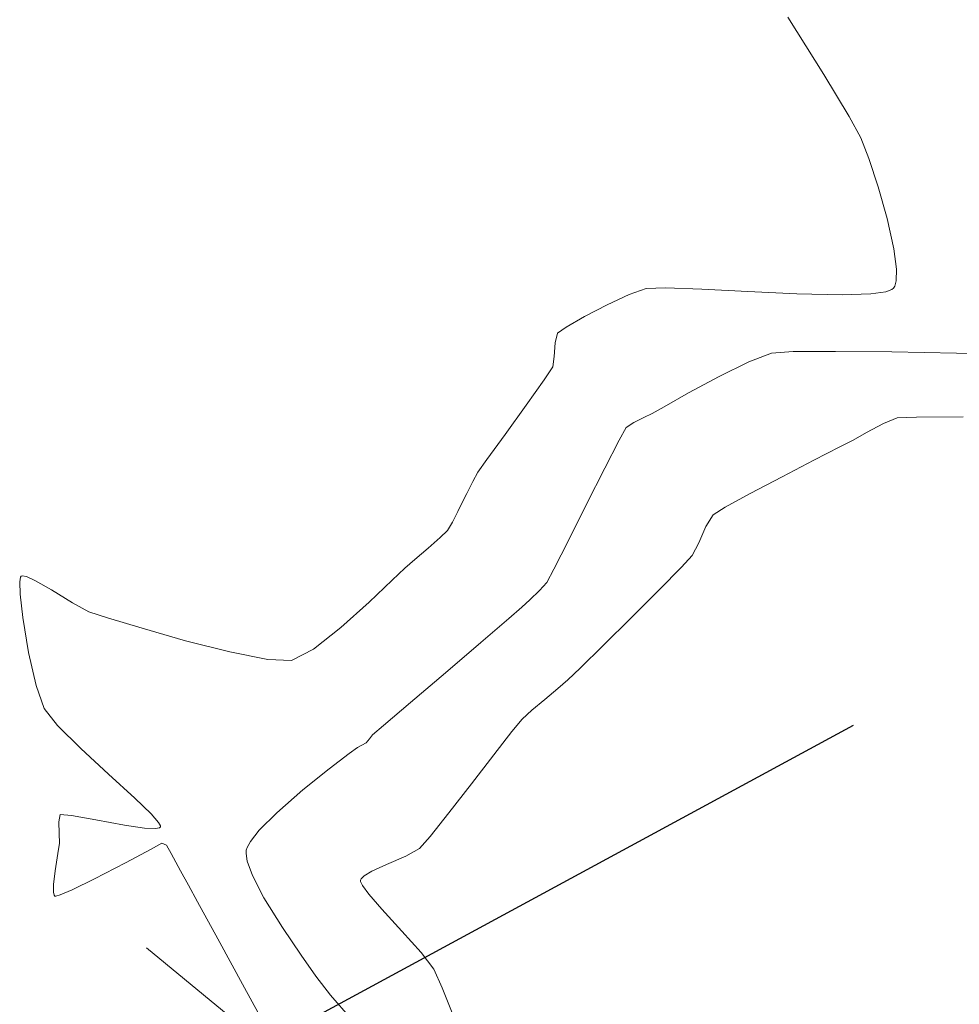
# Model space of a CAD drawing. Header units: metres. Extents: x 1111994 to 1112800, y 1268200 to 1269007.
# Tile 64 of 86: x 1112474 to 1112492, y 1268555 to 1268574. Entities that reach past the tile are written whole.
import ezdxf

# ---------------------------------------------------------------- set-up
doc = ezdxf.new("R2010")
doc.units = ezdxf.units.M
doc.header["$LTSCALE"] = 12.7
doc.header["$MEASUREMENT"] = 0
doc.layers.add('Base', color=251, linetype='Continuous')
doc.layers.add('RED PVC', color=5, linetype='Continuous')

msp = doc.modelspace()

# ---------------------------------------------------------------- linework, layer by layer
at = {"layer": 'Base', "linetype": 'Continuous', "lineweight": 0}
for p, q in [((1112489.755, 1268573.237), (1112489.058, 1268574.358)), ((1112490.249, 1268572.419), (1112489.755, 1268573.237)), ((1112490.478, 1268572.003), (1112490.249, 1268572.419)), ((1112490.633, 1268571.599), (1112490.478, 1268572.003)), ((1112490.816, 1268571.047), (1112490.633, 1268571.599)), ((1112490.991, 1268570.433), (1112490.816, 1268571.047)), ((1112491.124, 1268569.841), (1112490.991, 1268570.433)), ((1112491.175, 1268569.442), (1112491.124, 1268569.841)), ((1112491.168, 1268569.215), (1112491.175, 1268569.442)), ((1112485.966, 1268568.946), (1112486.294, 1268569.064)), ((1112486.294, 1268569.064), (1112486.675, 1268569.078)), ((1112486.675, 1268569.078), (1112487.381, 1268569.051)), ((1112491.084, 1268569.043), (1112491.115, 1268569.07)), ((1112491.115, 1268569.07), (1112491.139, 1268569.108)), ((1112491.139, 1268569.108), (1112491.168, 1268569.215)), ((1112485.533, 1268568.746), (1112485.966, 1268568.946)), ((1112487.381, 1268569.051), (1112488.279, 1268569.005)), ((1112488.279, 1268569.005), (1112489.235, 1268568.961)), ((1112489.235, 1268568.961), (1112490.116, 1268568.943)), ((1112490.116, 1268568.943), (1112490.676, 1268568.961)), ((1112490.676, 1268568.961), (1112490.967, 1268569.001)), ((1112490.967, 1268569.001), (1112491.084, 1268569.043)), ((1112485.092, 1268568.516), (1112485.533, 1268568.746)), ((1112484.738, 1268568.313), (1112485.092, 1268568.516)), ((1112484.569, 1268568.191), (1112484.738, 1268568.313)), ((1112484.522, 1268568.003), (1112484.569, 1268568.191)), ((1112484.504, 1268567.74), (1112484.522, 1268568.003)), ((1112484.473, 1268567.534), (1112484.504, 1268567.74)), ((1112488.299, 1268567.637), (1112488.741, 1268567.804)), ((1112488.741, 1268567.804), (1112489.163, 1268567.833)), ((1112489.163, 1268567.833), (1112489.983, 1268567.839)), ((1112489.983, 1268567.839), (1112491.083, 1268567.827)), ((1112491.083, 1268567.827), (1112492.345, 1268567.806)), ((1112492.345, 1268567.806), (1112493.651, 1268567.783)), ((1112484.308, 1268567.282), (1112484.473, 1268567.534)), ((1112487.717, 1268567.35), (1112488.299, 1268567.637)), ((1112487.123, 1268567.028), (1112487.717, 1268567.35)), ((1112483.958, 1268566.791), (1112484.308, 1268567.282)), ((1112486.646, 1268566.758), (1112487.123, 1268567.028)), ((1112483.545, 1268566.22), (1112483.958, 1268566.791)), ((1112486.413, 1268566.626), (1112486.646, 1268566.758)), ((1112486.251, 1268566.549), (1112486.413, 1268566.626)), ((1112485.908, 1268566.356), (1112486.052, 1268566.451)), ((1112486.052, 1268566.451), (1112486.251, 1268566.549)), ((1112490.591, 1268566.255), (1112490.918, 1268566.432)), ((1112490.918, 1268566.432), (1112491.189, 1268566.544)), ((1112491.189, 1268566.544), (1112491.563, 1268566.556)), ((1112491.563, 1268566.556), (1112492.472, 1268566.564)), ((1112483.189, 1268565.731), (1112483.545, 1268566.22)), ((1112485.77, 1268566.11), (1112485.908, 1268566.356)), ((1112490.328, 1268566.109), (1112490.591, 1268566.255)), ((1112485.488, 1268565.56), (1112485.77, 1268566.11)), ((1112490.07, 1268565.976), (1112490.328, 1268566.109)), ((1112489.566, 1268565.717), (1112490.07, 1268565.976)), ((1112483.013, 1268565.481), (1112483.189, 1268565.731)), ((1112488.943, 1268565.393), (1112489.566, 1268565.717)), ((1112482.914, 1268565.298), (1112483.013, 1268565.481)), ((1112485.134, 1268564.857), (1112485.488, 1268565.56)), ((1112482.798, 1268565.068), (1112482.914, 1268565.298)), ((1112488.324, 1268565.067), (1112488.943, 1268565.393)), ((1112482.708, 1268564.888), (1112482.798, 1268565.068)), ((1112487.835, 1268564.799), (1112488.324, 1268565.067)), ((1112482.624, 1268564.717), (1112482.708, 1268564.888)), ((1112484.78, 1268564.15), (1112485.134, 1268564.857)), ((1112482.518, 1268564.505), (1112482.624, 1268564.717)), ((1112487.461, 1268564.42), (1112487.6, 1268564.651)), ((1112487.6, 1268564.651), (1112487.835, 1268564.799)), ((1112482.42, 1268564.344), (1112482.518, 1268564.505)), ((1112482.282, 1268564.208), (1112482.42, 1268564.344)), ((1112487.32, 1268564.102), (1112487.461, 1268564.42)), ((1112482.045, 1268563.998), (1112482.282, 1268564.208)), ((1112484.497, 1268563.591), (1112484.78, 1268564.15)), ((1112487.192, 1268563.855), (1112487.32, 1268564.102)), ((1112481.789, 1268563.779), (1112482.045, 1268563.998)), ((1112481.592, 1268563.613), (1112481.789, 1268563.779)), ((1112486.986, 1268563.633), (1112487.192, 1268563.855)), ((1112481.344, 1268563.376), (1112481.592, 1268563.613)), ((1112484.357, 1268563.331), (1112484.497, 1268563.591)), ((1112486.556, 1268563.196), (1112486.986, 1268563.633)), ((1112474.084, 1268563.342), (1112474.098, 1268563.432)), ((1112474.091, 1268563.104), (1112474.084, 1268563.342)), ((1112474.098, 1268563.432), (1112474.111, 1268563.452)), ((1112474.111, 1268563.452), (1112474.135, 1268563.46)), ((1112474.135, 1268563.46), (1112474.214, 1268563.446)), ((1112474.214, 1268563.446), (1112474.394, 1268563.365)), ((1112474.394, 1268563.365), (1112474.704, 1268563.185)), ((1112480.893, 1268562.946), (1112481.344, 1268563.376)), ((1112484.218, 1268563.175), (1112484.357, 1268563.331)), ((1112474.704, 1268563.185), (1112475.114, 1268562.932)), ((1112484.029, 1268562.992), (1112484.218, 1268563.175)), ((1112486.01, 1268562.65), (1112486.556, 1268563.196)), ((1112474.142, 1268562.647), (1112474.091, 1268563.104)), ((1112475.114, 1268562.932), (1112475.433, 1268562.762)), ((1112480.346, 1268562.454), (1112480.893, 1268562.946)), ((1112483.874, 1268562.848), (1112484.029, 1268562.992)), ((1112475.433, 1268562.762), (1112475.794, 1268562.643)), ((1112483.621, 1268562.629), (1112483.874, 1268562.848)), ((1112474.256, 1268561.968), (1112474.142, 1268562.647)), ((1112475.794, 1268562.643), (1112476.471, 1268562.437)), ((1112483.074, 1268562.161), (1112483.621, 1268562.629)), ((1112485.458, 1268562.103), (1112486.01, 1268562.65)), ((1112476.471, 1268562.437), (1112477.316, 1268562.196)), ((1112479.808, 1268562.032), (1112480.346, 1268562.454)), ((1112477.316, 1268562.196), (1112478.182, 1268561.976)), ((1112482.383, 1268561.572), (1112483.074, 1268562.161)), ((1112474.404, 1268561.323), (1112474.256, 1268561.968)), ((1112478.182, 1268561.976), (1112478.92, 1268561.83)), ((1112479.384, 1268561.811), (1112479.808, 1268562.032)), ((1112485.009, 1268561.661), (1112485.458, 1268562.103)), ((1112478.92, 1268561.83), (1112479.384, 1268561.811)), ((1112481.699, 1268560.99), (1112482.383, 1268561.572)), ((1112484.771, 1268561.431), (1112485.009, 1268561.661)), ((1112484.575, 1268561.263), (1112484.771, 1268561.431)), ((1112474.56, 1268560.874), (1112474.404, 1268561.323)), ((1112484.318, 1268561.052), (1112484.575, 1268561.263)), ((1112484.064, 1268560.84), (1112484.318, 1268561.052)), ((1112474.822, 1268560.542), (1112474.56, 1268560.874)), ((1112481.175, 1268560.543), (1112481.699, 1268560.99)), ((1112483.875, 1268560.666), (1112484.064, 1268560.84)), ((1112483.679, 1268560.427), (1112483.875, 1268560.666)), ((1112475.278, 1268560.091), (1112474.822, 1268560.542)), ((1112480.961, 1268560.36), (1112481.175, 1268560.543)), ((1112483.324, 1268559.969), (1112483.679, 1268560.427)), ((1112480.839, 1268560.206), (1112480.9, 1268560.282)), ((1112480.9, 1268560.282), (1112480.961, 1268560.36)), ((1112475.818, 1268559.593), (1112475.278, 1268560.091)), ((1112480.506, 1268559.993), (1112480.668, 1268560.113)), ((1112480.668, 1268560.113), (1112480.754, 1268560.159)), ((1112480.754, 1268560.159), (1112480.839, 1268560.206)), ((1112480.114, 1268559.695), (1112480.506, 1268559.993)), ((1112482.889, 1268559.402), (1112483.324, 1268559.969)), ((1112479.606, 1268559.287), (1112480.114, 1268559.695)), ((1112476.331, 1268559.123), (1112475.818, 1268559.593)), ((1112479.093, 1268558.84), (1112479.606, 1268559.287)), ((1112482.451, 1268558.836), (1112482.889, 1268559.402)), ((1112476.646, 1268558.817), (1112476.331, 1268559.123)), ((1112474.844, 1268558.665), (1112474.873, 1268558.807)), ((1112474.873, 1268558.807), (1112475.093, 1268558.787)), ((1112475.093, 1268558.787), (1112475.566, 1268558.699)), ((1112475.566, 1268558.699), (1112476.124, 1268558.596)), ((1112476.79, 1268558.653), (1112476.646, 1268558.817)), ((1112478.754, 1268558.501), (1112479.093, 1268558.84)), ((1112482.087, 1268558.38), (1112482.451, 1268558.836)), ((1112474.853, 1268558.437), (1112474.844, 1268558.665)), ((1112476.124, 1268558.596), (1112476.519, 1268558.539)), ((1112476.519, 1268558.539), (1112476.73, 1268558.531)), ((1112476.73, 1268558.531), (1112476.81, 1268558.547)), ((1112476.828, 1268558.584), (1112476.79, 1268558.653)), ((1112476.81, 1268558.547), (1112476.828, 1268558.563)), ((1112476.828, 1268558.563), (1112476.828, 1268558.584)), ((1112478.58, 1268558.281), (1112478.754, 1268558.501)), ((1112474.861, 1268558.249), (1112474.853, 1268558.437)), ((1112481.876, 1268558.143), (1112482.087, 1268558.38)), ((1112474.83, 1268558.045), (1112474.861, 1268558.249)), ((1112476.644, 1268558.131), (1112476.144, 1268557.864)), ((1112476.855, 1268558.245), (1112476.644, 1268558.131)), ((1112476.943, 1268558.21), (1112476.855, 1268558.245)), ((1112477.036, 1268558.044), (1112476.943, 1268558.21)), ((1112478.501, 1268558.108), (1112478.515, 1268558.16)), ((1112478.515, 1268558.16), (1112478.58, 1268558.281)), ((1112481.61, 1268557.994), (1112481.876, 1268558.143)), ((1112474.775, 1268557.71), (1112474.83, 1268558.045)), ((1112477.221, 1268557.707), (1112477.036, 1268558.044)), ((1112478.497, 1268558.045), (1112478.501, 1268558.108)), ((1112478.519, 1268557.895), (1112478.497, 1268558.045)), ((1112481.233, 1268557.833), (1112481.61, 1268557.994)), ((1112476.144, 1268557.864), (1112475.54, 1268557.55)), ((1112478.619, 1268557.618), (1112478.519, 1268557.895)), ((1112480.95, 1268557.703), (1112481.233, 1268557.833)), ((1112474.743, 1268557.444), (1112474.775, 1268557.71)), ((1112475.54, 1268557.55), (1112475.107, 1268557.338)), ((1112477.374, 1268557.428), (1112477.221, 1268557.707)), ((1112478.843, 1268557.183), (1112478.619, 1268557.618)), ((1112480.727, 1268557.524), (1112480.739, 1268557.552)), ((1112480.739, 1268557.552), (1112480.796, 1268557.61)), ((1112480.796, 1268557.61), (1112480.95, 1268557.703)), ((1112474.74, 1268557.292), (1112474.743, 1268557.444)), ((1112477.551, 1268557.104), (1112477.374, 1268557.428)), ((1112480.729, 1268557.498), (1112480.727, 1268557.524)), ((1112480.764, 1268557.421), (1112480.729, 1268557.498)), ((1112480.887, 1268557.253), (1112480.764, 1268557.421)), ((1112474.754, 1268557.231), (1112474.74, 1268557.292)), ((1112474.766, 1268557.215), (1112474.754, 1268557.231)), ((1112474.786, 1268557.213), (1112474.766, 1268557.215)), ((1112474.875, 1268557.238), (1112474.786, 1268557.213)), ((1112475.107, 1268557.338), (1112474.875, 1268557.238)), ((1112479.204, 1268556.601), (1112478.843, 1268557.183)), ((1112481.143, 1268556.958), (1112480.887, 1268557.253)), ((1112477.944, 1268556.383), (1112477.551, 1268557.104)), ((1112481.535, 1268556.532), (1112481.143, 1268556.958)), ((1112479.571, 1268556.06), (1112479.204, 1268556.601)), ((1112481.907, 1268556.117), (1112481.535, 1268556.532)), ((1112478.866, 1268554.305), (1112476.556, 1268556.206)), ((1112478.469, 1268555.423), (1112477.944, 1268556.383)), ((1112479.853, 1268555.655), (1112479.571, 1268556.06)), ((1112482.155, 1268555.791), (1112481.907, 1268556.117)), ((1112480.142, 1268555.284), (1112479.853, 1268555.655)), ((1112482.319, 1268555.424), (1112482.155, 1268555.791)), ((1112479.041, 1268554.379), (1112478.469, 1268555.423)), ((1112480.541, 1268554.825), (1112480.142, 1268555.284)), ((1112482.634, 1268554.648), (1112482.319, 1268555.424))]:
    msp.add_line(p, q, dxfattribs=at)
at = {"layer": 'RED PVC'}
msp.add_line((1112475.726, 1268552.63), (1112490.339, 1268560.548), dxfattribs=at)

doc.saveas('drawing.dxf')
